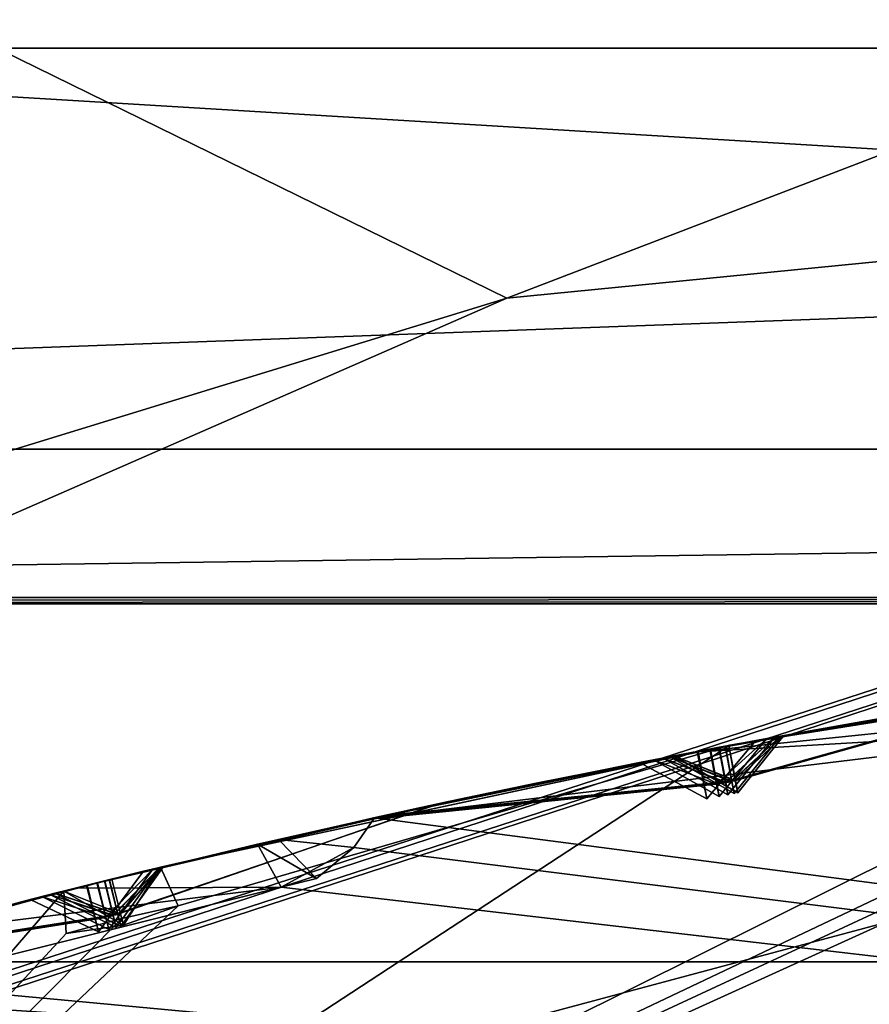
# Model space of a CAD drawing. Header units: millimetres. Extents: x -29 to 28.8, y -75.2 to 10.
# Tile 161 of 256: x -2.847 to -1.965, y -24.764 to -23.741. Entities that reach past the tile are written whole.
import ezdxf

# ---------------------------------------------------------------- set-up
doc = ezdxf.new("R2010")
doc.units = ezdxf.units.MM
doc.header["$LTSCALE"] = 88.413066
for name, color, linetype in [('103', 7, 'CONTINUOUS'), ('106', 7, 'CONTINUOUS'), ('16', 7, 'CONTINUOUS'), ('17', 7, 'CONTINUOUS'), ('2', 7, 'CONTINUOUS'), ('362', 7, 'CONTINUOUS'), ('381', 7, 'CONTINUOUS'), ('383', 7, 'CONTINUOUS'), ('388', 7, 'CONTINUOUS'), ('4', 7, 'CONTINUOUS'), ('401', 7, 'CONTINUOUS'), ('402', 7, 'CONTINUOUS'), ('404', 7, 'CONTINUOUS'), ('407', 7, 'CONTINUOUS'), ('410', 7, 'CONTINUOUS'), ('413', 7, 'CONTINUOUS'), ('557', 7, 'CONTINUOUS'), ('560', 7, 'CONTINUOUS'), ('561', 7, 'CONTINUOUS'), ('709', 7, 'CONTINUOUS'), ('710', 7, 'CONTINUOUS'), ('713', 7, 'CONTINUOUS'), ('716', 7, 'CONTINUOUS'), ('719', 7, 'CONTINUOUS'), ('721', 7, 'CONTINUOUS'), ('739', 7, 'CONTINUOUS'), ('740', 7, 'CONTINUOUS'), ('9', 7, 'CONTINUOUS')]:
    doc.layers.add(name, color=color, linetype=linetype)

msp = doc.modelspace()

# ---------------------------------------------------------------- linework, layer by layer
at = {"layer": '103', "linetype": 'CONTINUOUS'}
for points in [[(3.6, -24.7202, 24.4), (-3.6, -24.7202, 24.4), (3.445, -25.1956, 24.9), (3.6, -24.7202, 24.4)], [(3.445, -25.1956, 24.9), (-3.6, -24.7202, 24.4), (-3.445, -25.1956, 24.9), (3.445, -25.1956, 24.9)]]:
    msp.add_3dface(points, dxfattribs=at)
at = {"layer": '106', "linetype": 'CONTINUOUS'}
for points in [[(-3.6, -24.7202, 24.4), (3.6, -24.7202, 24.4), (-3.1385, -26.1407, -4.1), (-3.6, -24.7202, 24.4)], [(-3.1385, -26.1407, -4.1), (3.6, -24.7202, 24.4), (3.1385, -26.1407, -4.1), (-3.1385, -26.1407, -4.1)]]:
    msp.add_3dface(points, dxfattribs=at)
at = {"layer": '16', "linetype": 'CONTINUOUS'}
for points in [[(0, -23.8152, 123.3264), (-5.8214, -25.7171, 122.734), (-7.0445, -26.1041, 123.3264), (0, -23.8152, 123.3264)], [(0, -24.1572, 122.734), (-5.8214, -25.7171, 122.734), (0, -23.8152, 123.3264), (0, -24.1572, 122.734)], [(0, -24.1572, 122.734), (-3.4, -25.3389, 122.5), (-5.8214, -25.7171, 122.734), (0, -24.1572, 122.734)], [(0, -24.8, 122.5), (-3.4, -25.3389, 122.5), (0, -24.1572, 122.734), (0, -24.8, 122.5)]]:
    msp.add_3dface(points, dxfattribs=at)
at = {"layer": '17', "linetype": 'CONTINUOUS'}
for points in [[(-7.0534, -26.0918, 123.4125), (0, -23.8, 123.4125), (-7.0445, -26.1041, 123.3264), (-7.0534, -26.0918, 123.4125)], [(0, -23.8, 123.4125), (0, -23.8152, 123.3264), (-7.0445, -26.1041, 123.3264), (0, -23.8, 123.4125)]]:
    msp.add_3dface(points, dxfattribs=at)
at = {"layer": '2', "linetype": 'CONTINUOUS'}
for points in [[(0, -17.8, 159.4998), (-4.1712, -17.8, 158.8392), (0, -54.3, 159.5), (0, -17.8, 159.4998)], [(0, -54.3, 159.5), (-4.1712, -17.8, 158.8392), (-4.1703, -54.3, 158.8389), (0, -54.3, 159.5)]]:
    msp.add_3dface(points, dxfattribs=at)
at = {"layer": '362', "color": 7, "linetype": 'CONTINUOUS', "true_color": 0xe7d0ff}
for points in [[(-5.7009, -20.5294, 12.5), (5.7009, -23.7709, 12.5), (5.7009, -20.5294, 12.5), (-5.7009, -20.5294, 12.5)], [(-5.7009, -20.5294, 12.5), (-5.7009, -23.7709, 12.5), (5.7009, -23.7709, 12.5), (-5.7009, -20.5294, 12.5)]]:
    msp.add_3dface(points, dxfattribs=at)
at = {"layer": '381', "linetype": 'CONTINUOUS'}
for points in [[(-1.8147, -24.4441, -104.4), (-2.1477, -24.5023, -104.4), (-1.7845, -24.4649, -104.3747), (-1.8147, -24.4441, -104.4)], [(-1.7845, -24.4649, -104.3747), (-2.1477, -24.5023, -104.4), (-1.6997, -24.4758, -104.3514), (-1.7845, -24.4649, -104.3747)], [(-2.4788, -24.5703, -104.4), (3.3992, -25.3384, -103.9), (-1.6997, -24.4758, -104.3514), (-2.4788, -24.5703, -104.4)], [(-2.1477, -24.5023, -104.4), (-2.4788, -24.5703, -104.4), (-1.6997, -24.4758, -104.3514), (-2.1477, -24.5023, -104.4)], [(-2.5003, -24.6013, -104.3744), (3.3992, -25.3384, -103.9), (-2.4788, -24.5703, -104.4), (-2.5003, -24.6013, -104.3744)], [(-2.6003, -24.5978, -104.4), (-2.7897, -24.6435, -104.4), (-2.576, -24.6424, -104.3515), (-2.6003, -24.5978, -104.4)], [(-2.576, -24.6424, -104.3515), (3.3992, -25.3384, -103.9), (-2.5003, -24.6013, -104.3744), (-2.576, -24.6424, -104.3515)], [(-2.9794, -24.7433, -104.3514), (3.3992, -25.3384, -103.9), (-2.576, -24.6424, -104.3515), (-2.9794, -24.7433, -104.3514)], [(-2.9784, -24.6924, -104.4), (-2.9794, -24.7433, -104.3514), (-2.576, -24.6424, -104.3515), (-2.9784, -24.6924, -104.4)], [(-2.7897, -24.6435, -104.4), (-2.9784, -24.6924, -104.4), (-2.576, -24.6424, -104.3515), (-2.7897, -24.6435, -104.4)], [(-3.3992, -25.3384, -103.9), (3.3992, -25.3384, -103.9), (-2.9794, -24.7433, -104.3514), (-3.3992, -25.3384, -103.9)]]:
    msp.add_3dface(points, dxfattribs=at)
at = {"layer": '383', "linetype": 'CONTINUOUS'}
for points in [[(-0.2021, -24.3018, -114.4), (-0.2101, -24.3453, -114.4434), (-3.3992, -25.3384, -114.9), (-0.2021, -24.3018, -114.4)], [(-0.8072, -24.3284, -114.4), (-0.2021, -24.3018, -114.4), (-3.3992, -25.3384, -114.9), (-0.8072, -24.3284, -114.4)], [(1.1099, -24.3537, -114.4), (-3.3992, -25.3384, -114.9), (0.5061, -24.3111, -114.4), (1.1099, -24.3537, -114.4)], [(0.5061, -24.3111, -114.4), (-3.3992, -25.3384, -114.9), (-0.0899, -24.3437, -114.4433), (0.5061, -24.3111, -114.4)], [(-1.3957, -24.4286, -114.4433), (-0.8072, -24.3284, -114.4), (-3.3992, -25.3384, -114.9), (-1.3957, -24.4286, -114.4433)], [(-0.2101, -24.3453, -114.4434), (-0.1501, -24.3432, -114.4422), (-3.3992, -25.3384, -114.9), (-0.2101, -24.3453, -114.4434)], [(-3.3992, -25.3384, -114.9), (-0.1501, -24.3432, -114.4422), (-0.0899, -24.3437, -114.4433), (-3.3992, -25.3384, -114.9)], [(1.097, -24.3961, -114.4434), (-3.3992, -25.3384, -114.9), (1.1099, -24.3537, -114.4), (1.097, -24.3961, -114.4434)], [(1.1568, -24.4008, -114.4422), (-3.3992, -25.3384, -114.9), (1.097, -24.3961, -114.4434), (1.1568, -24.4008, -114.4422)], [(-1.5121, -24.3998, -114.4), (-1.5145, -24.4439, -114.4433), (-3.3992, -25.3384, -114.9), (-1.5121, -24.3998, -114.4)], [(-2.1096, -24.4951, -114.4), (-1.5121, -24.3998, -114.4), (-3.3992, -25.3384, -114.9), (-2.1096, -24.4951, -114.4)], [(1.2166, -24.4081, -114.4433), (-3.3992, -25.3384, -114.9), (1.1568, -24.4008, -114.4422), (1.2166, -24.4081, -114.4433)], [(1.8127, -24.4438, -114.4), (-3.3992, -25.3384, -114.9), (1.2166, -24.4081, -114.4433), (1.8127, -24.4438, -114.4)], [(-1.4554, -24.4352, -114.4424), (-1.3957, -24.4286, -114.4433), (-3.3992, -25.3384, -114.9), (-1.4554, -24.4352, -114.4424)], [(-1.5145, -24.4439, -114.4433), (-1.4554, -24.4352, -114.4424), (-3.3992, -25.3384, -114.9), (-1.5145, -24.4439, -114.4433)], [(2.4074, -24.5548, -114.4), (-3.3992, -25.3384, -114.9), (1.8127, -24.4438, -114.4), (2.4074, -24.5548, -114.4)], [(-2.6828, -24.6618, -114.4433), (-2.1096, -24.4951, -114.4), (-3.3992, -25.3384, -114.9), (-2.6828, -24.6618, -114.4433)], [(-2.7013, -24.6218, -114.4), (-2.1096, -24.4951, -114.4), (-2.6828, -24.6618, -114.4433), (-2.7013, -24.6218, -114.4)], [(2.3903, -24.5955, -114.4433), (-3.3992, -25.3384, -114.9), (2.4074, -24.5548, -114.4), (2.3903, -24.5955, -114.4433)], [(2.449, -24.6071, -114.4424), (-3.3992, -25.3384, -114.9), (2.3903, -24.5955, -114.4433), (2.449, -24.6071, -114.4424)], [(2.5074, -24.621, -114.4433), (-3.3992, -25.3384, -114.9), (2.449, -24.6071, -114.4424), (2.5074, -24.621, -114.4433)], [(3.0954, -24.7244, -114.4), (-3.3992, -25.3384, -114.9), (2.5074, -24.621, -114.4433), (3.0954, -24.7244, -114.4)], [(-2.8017, -24.6465, -114.4), (-2.7992, -24.6906, -114.4433), (-3.3992, -25.3384, -114.9), (-2.8017, -24.6465, -114.4)], [(-3.3845, -24.8093, -114.4), (-2.8017, -24.6465, -114.4), (-3.3992, -25.3384, -114.9), (-3.3845, -24.8093, -114.4)], [(-2.7414, -24.6751, -114.4424), (-2.6828, -24.6618, -114.4433), (-3.3992, -25.3384, -114.9), (-2.7414, -24.6751, -114.4424)], [(-2.7992, -24.6906, -114.4433), (-2.7414, -24.6751, -114.4424), (-3.3992, -25.3384, -114.9), (-2.7992, -24.6906, -114.4433)], [(3.3992, -25.3384, -114.9), (-3.3992, -25.3384, -114.9), (3.0954, -24.7244, -114.4), (3.3992, -25.3384, -114.9)]]:
    msp.add_3dface(points, dxfattribs=at)
at = {"layer": '388', "linetype": 'CONTINUOUS'}
for points in [[(-1.5121, -24.3998, -114.4), (-2.1096, -24.4951, -114.4), (-1.8206, -24.445, -113.8653), (-1.5121, -24.3998, -114.4)], [(-2.0538, -24.4849, -113.2635), (-1.7526, -24.4343, -112.7423), (-1.7636, -24.436, -113.7658), (-2.0538, -24.4849, -113.2635)], [(-2.1477, -24.5023, -104.4), (-1.8147, -24.4441, -104.4), (-1.9797, -24.4717, -104.6328), (-2.1477, -24.5023, -104.4)], [(-1.8191, -24.4448, -110.4531), (-2.1147, -24.4961, -110.9512), (-1.8271, -24.4461, -109.4767), (-1.8191, -24.4448, -110.4531)], [(-2.1109, -24.4954, -113.1647), (-2.1144, -24.496, -111.1452), (-1.8241, -24.4456, -111.6352), (-2.1109, -24.4954, -113.1647)], [(-1.81, -24.4433, -112.6438), (-2.1109, -24.4954, -113.1647), (-1.8241, -24.4456, -111.6352), (-1.81, -24.4433, -112.6438)], [(-1.8206, -24.445, -113.8653), (-2.1096, -24.4951, -114.4), (-2.1107, -24.4954, -113.3625), (-1.8206, -24.445, -113.8653)], [(-2.0828, -24.4902, -104.9528), (-1.8989, -24.4579, -104.69), (-1.7839, -24.4392, -105.3773), (-2.0828, -24.4902, -104.9528)], [(-2.0712, -24.4881, -106.8657), (-1.7813, -24.4388, -106.4221), (-1.7774, -24.4382, -107.315), (-2.0712, -24.4881, -106.8657)], [(-2.0629, -24.4865, -108.9063), (-1.7681, -24.4367, -108.4294), (-1.7688, -24.4368, -109.3822), (-2.0629, -24.4865, -108.9063)], [(-2.0572, -24.4855, -111.0481), (-1.7609, -24.4356, -110.549), (-1.7619, -24.4358, -111.5457), (-2.0572, -24.4855, -111.0481)], [(-1.8442, -24.4488, -105.4642), (-2.1306, -24.4991, -106.7755), (-2.1427, -24.5014, -105.0393), (-1.8442, -24.4488, -105.4642)], [(-1.8413, -24.4484, -106.3329), (-2.1306, -24.4991, -106.7755), (-1.8442, -24.4488, -105.4642), (-1.8413, -24.4484, -106.3329)], [(-1.836, -24.4475, -107.4068), (-2.1212, -24.4973, -108.8124), (-2.1299, -24.499, -106.9564), (-1.836, -24.4475, -107.4068)], [(-1.827, -24.446, -108.3363), (-2.1212, -24.4973, -108.8124), (-1.836, -24.4475, -107.4068), (-1.827, -24.446, -108.3363)], [(-1.8271, -24.4461, -109.4767), (-2.1147, -24.4961, -110.9512), (-2.1207, -24.4972, -109.0006), (-1.8271, -24.4461, -109.4767)], [(-2.1436, -24.5016, -104.8672), (-2.1477, -24.5023, -104.4), (-1.9797, -24.4717, -104.6328), (-2.1436, -24.5016, -104.8672)], [(-2.1096, -24.4951, -114.4), (-2.7013, -24.6218, -114.4), (-2.1107, -24.4954, -113.3625), (-2.1096, -24.4951, -114.4)], [(-2.1107, -24.4954, -113.3625), (-2.7013, -24.6218, -114.4), (-2.3979, -24.5528, -113.8647), (-2.1107, -24.4954, -113.3625)], [(-2.4132, -24.556, -112.6416), (-2.1144, -24.496, -111.1452), (-2.1109, -24.4954, -113.1647), (-2.4132, -24.556, -112.6416)], [(-2.402, -24.5536, -111.6367), (-2.1144, -24.496, -111.1452), (-2.4132, -24.556, -112.6416), (-2.402, -24.5536, -111.6367)], [(-2.1207, -24.4972, -109.0006), (-2.1147, -24.4961, -110.9512), (-2.411, -24.5556, -110.4537), (-2.1207, -24.4972, -109.0006)], [(-2.4788, -24.5703, -104.4), (-2.1477, -24.5023, -104.4), (-2.3108, -24.5345, -104.6332), (-2.4788, -24.5703, -104.4)], [(-2.1678, -24.5062, -113.2636), (-2.4544, -24.565, -113.7653), (-2.4697, -24.5683, -112.7403), (-2.1678, -24.5062, -113.2636)], [(-2.1719, -24.507, -111.0483), (-2.4591, -24.566, -111.5393), (-2.4669, -24.5677, -110.5521), (-2.1719, -24.507, -111.0483)], [(-2.4326, -24.5602, -105.4634), (-2.1427, -24.5014, -105.0393), (-2.4284, -24.5593, -106.3257), (-2.4326, -24.5602, -105.4634)], [(-2.1427, -24.5014, -105.0393), (-2.1306, -24.4991, -106.7755), (-2.4284, -24.5593, -106.3257), (-2.1427, -24.5014, -105.0393)], [(-2.4223, -24.558, -107.4142), (-2.1299, -24.499, -106.9564), (-2.4191, -24.5573, -108.3342), (-2.4223, -24.558, -107.4142)], [(-2.1299, -24.499, -106.9564), (-2.1212, -24.4973, -108.8124), (-2.4191, -24.5573, -108.3342), (-2.1299, -24.499, -106.9564)], [(-2.4106, -24.5555, -109.4783), (-2.1207, -24.4972, -109.0006), (-2.411, -24.5556, -110.4537), (-2.4106, -24.5555, -109.4783)], [(-2.1477, -24.5023, -104.4), (-2.1436, -24.5016, -104.8672), (-2.3108, -24.5345, -104.6332), (-2.1477, -24.5023, -104.4)], [(-2.2035, -24.5131, -104.9535), (-2.4926, -24.5734, -105.3765), (-2.3907, -24.5512, -104.691), (-2.2035, -24.5131, -104.9535)], [(-2.1891, -24.5103, -106.8662), (-2.481, -24.5708, -107.3229), (-2.4871, -24.5722, -106.4152), (-2.1891, -24.5103, -106.8662)], [(-2.1789, -24.5083, -108.9066), (-2.4684, -24.568, -109.3836), (-2.4767, -24.5699, -108.4277), (-2.1789, -24.5083, -108.9066)], [(-2.7092, -24.6237, -107.8717), (-2.4223, -24.558, -107.4142), (-2.4191, -24.5573, -108.3342), (-2.7092, -24.6237, -107.8717)], [(-2.7023, -24.622, -109.9663), (-2.4106, -24.5555, -109.4783), (-2.411, -24.5556, -110.4537), (-2.7023, -24.622, -109.9663)], [(-2.698, -24.621, -112.1487), (-2.402, -24.5536, -111.6367), (-2.4132, -24.556, -112.6416), (-2.698, -24.621, -112.1487)], [(-2.3907, -24.5512, -104.691), (-2.4926, -24.5734, -105.3765), (-2.5787, -24.5928, -104.4298), (-2.3907, -24.5512, -104.691)], [(-2.4684, -24.568, -109.3836), (-2.7595, -24.636, -109.8708), (-2.4767, -24.5699, -108.4277), (-2.4684, -24.568, -109.3836)], [(-2.7546, -24.6348, -112.0507), (-2.7591, -24.6359, -110.0621), (-2.4669, -24.5677, -110.5521), (-2.7546, -24.6348, -112.0507)], [(-2.4591, -24.566, -111.5393), (-2.7546, -24.6348, -112.0507), (-2.4669, -24.5677, -110.5521), (-2.4591, -24.566, -111.5393)], [(-2.4697, -24.5683, -112.7403), (-2.7516, -24.634, -114.29), (-2.7543, -24.6347, -112.2468), (-2.4697, -24.5683, -112.7403)], [(-2.4544, -24.565, -113.7653), (-2.7516, -24.634, -114.29), (-2.4697, -24.5683, -112.7403), (-2.4544, -24.565, -113.7653)], [(-2.7189, -24.626, -105.8917), (-2.4326, -24.5602, -105.4634), (-2.4284, -24.5593, -106.3257), (-2.7189, -24.626, -105.8917)], [(-2.4926, -24.5734, -105.3765), (-2.7782, -24.6406, -105.8037), (-2.5787, -24.5928, -104.4298), (-2.4926, -24.5734, -105.3765)], [(-2.4871, -24.5722, -106.4152), (-2.7672, -24.6379, -107.7795), (-2.7774, -24.6404, -105.9804), (-2.4871, -24.5722, -106.4152)], [(-2.481, -24.5708, -107.3229), (-2.7672, -24.6379, -107.7795), (-2.4871, -24.5722, -106.4152), (-2.481, -24.5708, -107.3229)], [(-2.4767, -24.5699, -108.4277), (-2.7595, -24.636, -109.8708), (-2.7666, -24.6378, -107.9643), (-2.4767, -24.5699, -108.4277)], [(-2.7897, -24.6435, -104.4), (-2.6003, -24.5978, -104.4), (-2.7782, -24.6406, -105.8037), (-2.7897, -24.6435, -104.4)], [(-2.5787, -24.5928, -104.4298), (-2.7782, -24.6406, -105.8037), (-2.6003, -24.5978, -104.4), (-2.5787, -24.5928, -104.4298)], [(-2.7774, -24.6404, -105.9804), (-2.7672, -24.6379, -107.7795), (-3.0622, -24.7152, -107.3131), (-2.7774, -24.6404, -105.9804)], [(-3.0561, -24.7135, -108.4363), (-2.7666, -24.6378, -107.9643), (-3.0517, -24.7123, -109.3837), (-3.0561, -24.7135, -108.4363)], [(-2.7666, -24.6378, -107.9643), (-2.7595, -24.636, -109.8708), (-3.0517, -24.7123, -109.3837), (-2.7666, -24.6378, -107.9643)], [(-3.0496, -24.7117, -111.5402), (-2.7591, -24.6359, -110.0621), (-2.7546, -24.6348, -112.0507), (-3.0496, -24.7117, -111.5402)], [(-3.0458, -24.7107, -110.5505), (-2.7591, -24.6359, -110.0621), (-3.0496, -24.7117, -111.5402), (-3.0458, -24.7107, -110.5505)], [(-2.7543, -24.6347, -112.2468), (-2.7516, -24.634, -114.29), (-3.047, -24.711, -113.7667), (-2.7543, -24.6347, -112.2468)], [(-3.0353, -24.7078, -112.7398), (-2.7543, -24.6347, -112.2468), (-3.047, -24.711, -113.7667), (-3.0353, -24.7078, -112.7398)], [(-2.8017, -24.6465, -114.4), (-3.3845, -24.8093, -114.4), (-3.1026, -24.7264, -113.8662), (-2.8017, -24.6465, -114.4)], [(-2.8109, -24.6488, -112.1488), (-3.091, -24.7232, -112.6407), (-3.1052, -24.7272, -111.6385), (-2.8109, -24.6488, -112.1488)], [(-2.8162, -24.6501, -109.9665), (-3.1024, -24.7264, -110.4543), (-3.1026, -24.7264, -109.4881), (-2.8162, -24.6501, -109.9665)], [(-2.7897, -24.6435, -104.4), (-2.7782, -24.6406, -105.8037), (-3.0716, -24.7178, -105.3709), (-2.7897, -24.6435, -104.4)], [(-2.9784, -24.6924, -104.4), (-2.7897, -24.6435, -104.4), (-3.0716, -24.7178, -105.3709), (-2.9784, -24.6924, -104.4)], [(-3.0647, -24.7159, -106.422), (-2.7774, -24.6404, -105.9804), (-3.0622, -24.7152, -107.3131), (-3.0647, -24.7159, -106.422)], [(-2.8366, -24.6553, -105.8922), (-3.1232, -24.7322, -106.3328), (-3.13, -24.7341, -105.4585), (-2.8366, -24.6553, -105.8922)], [(-2.8246, -24.6523, -107.872), (-3.1134, -24.7295, -108.3432), (-3.1195, -24.7312, -107.4046), (-2.8246, -24.6523, -107.872)]]:
    msp.add_3dface(points, dxfattribs=at)
at = {"layer": '4', "linetype": 'CONTINUOUS'}
for points in [[(0, -23.8, 127.5), (0, -23.8, 123.4125), (-7.0534, -26.0918, 123.4125), (0, -23.8, 127.5)], [(-2.3413, -24.0306, 127.6938), (0, -23.8, 127.5), (-7.0534, -26.0918, 123.4125), (-2.3413, -24.0306, 127.6938)], [(-4.6654, -24.7441, 128.2917), (-2.3413, -24.0306, 127.6938), (-7.0534, -26.0918, 123.4125), (-4.6654, -24.7441, 128.2917)]]:
    msp.add_3dface(points, dxfattribs=at)
at = {"layer": '401', "linetype": 'CONTINUOUS'}
for points in [[(-2.1109, -24.4954, -113.1647), (-1.7526, -24.4343, -112.7423), (-2.0538, -24.4849, -113.2635), (-2.1109, -24.4954, -113.1647)], [(-2.1109, -24.4954, -113.1647), (-1.81, -24.4433, -112.6438), (-1.7526, -24.4343, -112.7423), (-2.1109, -24.4954, -113.1647)], [(-2.1109, -24.4954, -113.1647), (-2.0538, -24.4849, -113.2635), (-2.1041, -24.5319, -113.1973), (-2.1109, -24.4954, -113.1647)], [(-2.1041, -24.5319, -113.1973), (-2.0538, -24.4849, -113.2635), (-2.1016, -24.5445, -113.2636), (-2.1041, -24.5319, -113.1973)], [(-2.4544, -24.565, -113.7653), (-2.1678, -24.5062, -113.2636), (-2.1107, -24.4954, -113.3625), (-2.4544, -24.565, -113.7653)], [(-2.4544, -24.565, -113.7653), (-2.1107, -24.4954, -113.3625), (-2.3979, -24.5528, -113.8647), (-2.4544, -24.565, -113.7653)], [(-2.1107, -24.4954, -113.3625), (-2.1678, -24.5062, -113.2636), (-2.104, -24.5317, -113.3303), (-2.1107, -24.4954, -113.3625)], [(-2.104, -24.5317, -113.3303), (-2.1678, -24.5062, -113.2636), (-2.1016, -24.5445, -113.2636), (-2.104, -24.5317, -113.3303)], [(-2.7013, -24.6218, -114.4), (-2.7516, -24.634, -114.29), (-2.3979, -24.5528, -113.8647), (-2.7013, -24.6218, -114.4)], [(-2.7516, -24.634, -114.29), (-2.4544, -24.565, -113.7653), (-2.3979, -24.5528, -113.8647), (-2.7516, -24.634, -114.29)], [(-2.7516, -24.634, -114.29), (-2.7013, -24.6218, -114.4), (-2.7427, -24.67, -114.3226), (-2.7516, -24.634, -114.29)], [(-2.7013, -24.6218, -114.4), (-2.7397, -24.6821, -114.4035), (-2.7427, -24.67, -114.3226), (-2.7013, -24.6218, -114.4)]]:
    msp.add_3dface(points, dxfattribs=at)
at = {"layer": '402', "linetype": 'CONTINUOUS'}
for points in [[(-2.7992, -24.6906, -114.4433), (-2.8017, -24.6465, -114.4), (-2.7397, -24.6821, -114.4035), (-2.7992, -24.6906, -114.4433)], [(-2.7992, -24.6906, -114.4433), (-2.7397, -24.6821, -114.4035), (-2.7414, -24.6751, -114.4424), (-2.7992, -24.6906, -114.4433)]]:
    msp.add_3dface(points, dxfattribs=at)
at = {"layer": '404', "linetype": 'CONTINUOUS'}
for points in [[(-1.7609, -24.4356, -110.549), (-2.0572, -24.4855, -111.0481), (-2.1147, -24.4961, -110.9512), (-1.7609, -24.4356, -110.549)], [(-1.7609, -24.4356, -110.549), (-2.1147, -24.4961, -110.9512), (-1.8191, -24.4448, -110.4531), (-1.7609, -24.4356, -110.549)], [(-2.1147, -24.4961, -110.9512), (-2.0572, -24.4855, -111.0481), (-2.1078, -24.5329, -110.9837), (-2.1147, -24.4961, -110.9512)], [(-2.0572, -24.4855, -111.0481), (-2.1054, -24.5452, -111.0482), (-2.1078, -24.5329, -110.9837), (-2.0572, -24.4855, -111.0481)], [(-2.4591, -24.566, -111.5393), (-2.1144, -24.496, -111.1452), (-2.402, -24.5536, -111.6367), (-2.4591, -24.566, -111.5393)], [(-2.4591, -24.566, -111.5393), (-2.1719, -24.507, -111.0483), (-2.1144, -24.496, -111.1452), (-2.4591, -24.566, -111.5393)], [(-2.1144, -24.496, -111.1452), (-2.1719, -24.507, -111.0483), (-2.1077, -24.5323, -111.1137), (-2.1144, -24.496, -111.1452)], [(-2.1719, -24.507, -111.0483), (-2.1054, -24.5452, -111.0482), (-2.1077, -24.5323, -111.1137), (-2.1719, -24.507, -111.0483)], [(-2.7546, -24.6348, -112.0507), (-2.4591, -24.566, -111.5393), (-2.402, -24.5536, -111.6367), (-2.7546, -24.6348, -112.0507)], [(-2.7546, -24.6348, -112.0507), (-2.402, -24.5536, -111.6367), (-2.698, -24.621, -112.1487), (-2.7546, -24.6348, -112.0507)], [(-2.7546, -24.6348, -112.0507), (-2.698, -24.621, -112.1487), (-2.7456, -24.6709, -112.0833), (-2.7546, -24.6348, -112.0507)], [(-2.7456, -24.6709, -112.0833), (-2.698, -24.621, -112.1487), (-2.7425, -24.6833, -112.1488), (-2.7456, -24.6709, -112.0833)], [(-2.7543, -24.6347, -112.2468), (-3.0353, -24.7078, -112.7398), (-3.091, -24.7232, -112.6407), (-2.7543, -24.6347, -112.2468)], [(-2.7543, -24.6347, -112.2468), (-3.091, -24.7232, -112.6407), (-2.8109, -24.6488, -112.1488), (-2.7543, -24.6347, -112.2468)], [(-2.7543, -24.6347, -112.2468), (-2.8109, -24.6488, -112.1488), (-2.7455, -24.6706, -112.2149), (-2.7543, -24.6347, -112.2468)], [(-2.7455, -24.6706, -112.2149), (-2.8109, -24.6488, -112.1488), (-2.7425, -24.6833, -112.1488), (-2.7455, -24.6706, -112.2149)]]:
    msp.add_3dface(points, dxfattribs=at)
at = {"layer": '407', "linetype": 'CONTINUOUS'}
for points in [[(-1.7681, -24.4367, -108.4294), (-2.1212, -24.4973, -108.8124), (-1.827, -24.446, -108.3363), (-1.7681, -24.4367, -108.4294)], [(-1.7681, -24.4367, -108.4294), (-2.0629, -24.4865, -108.9063), (-2.1212, -24.4973, -108.8124), (-1.7681, -24.4367, -108.4294)], [(-2.1212, -24.4973, -108.8124), (-2.0629, -24.4865, -108.9063), (-2.1142, -24.5342, -108.8441), (-2.1212, -24.4973, -108.8124)], [(-2.0629, -24.4865, -108.9063), (-2.1117, -24.5464, -108.9065), (-2.1142, -24.5342, -108.8441), (-2.0629, -24.4865, -108.9063)], [(-2.1207, -24.4972, -109.0006), (-2.4106, -24.5555, -109.4783), (-2.4684, -24.568, -109.3836), (-2.1207, -24.4972, -109.0006)], [(-2.1207, -24.4972, -109.0006), (-2.4684, -24.568, -109.3836), (-2.1789, -24.5083, -108.9066), (-2.1207, -24.4972, -109.0006)], [(-2.1207, -24.4972, -109.0006), (-2.1789, -24.5083, -108.9066), (-2.114, -24.5334, -108.9703), (-2.1207, -24.4972, -109.0006)], [(-2.114, -24.5334, -108.9703), (-2.1789, -24.5083, -108.9066), (-2.1117, -24.5464, -108.9065), (-2.114, -24.5334, -108.9703)], [(-2.4106, -24.5555, -109.4783), (-2.7595, -24.636, -109.8708), (-2.4684, -24.568, -109.3836), (-2.4106, -24.5555, -109.4783)], [(-2.4106, -24.5555, -109.4783), (-2.7023, -24.622, -109.9663), (-2.7595, -24.636, -109.8708), (-2.4106, -24.5555, -109.4783)], [(-2.7595, -24.636, -109.8708), (-2.7023, -24.622, -109.9663), (-2.7504, -24.6724, -109.903), (-2.7595, -24.636, -109.8708)], [(-2.7023, -24.622, -109.9663), (-2.7473, -24.6845, -109.9664), (-2.7504, -24.6724, -109.903), (-2.7023, -24.622, -109.9663)], [(-3.1024, -24.7264, -110.4543), (-2.8162, -24.6501, -109.9665), (-2.7591, -24.6359, -110.0621), (-3.1024, -24.7264, -110.4543)], [(-3.1024, -24.7264, -110.4543), (-2.7591, -24.6359, -110.0621), (-3.0458, -24.7107, -110.5505), (-3.1024, -24.7264, -110.4543)], [(-2.7591, -24.6359, -110.0621), (-2.8162, -24.6501, -109.9665), (-2.7503, -24.6717, -110.0311), (-2.7591, -24.6359, -110.0621)], [(-2.8162, -24.6501, -109.9665), (-2.7473, -24.6845, -109.9664), (-2.7503, -24.6717, -110.0311), (-2.8162, -24.6501, -109.9665)]]:
    msp.add_3dface(points, dxfattribs=at)
at = {"layer": '410', "linetype": 'CONTINUOUS'}
for points in [[(-1.7813, -24.4388, -106.4221), (-2.0712, -24.4881, -106.8657), (-2.1306, -24.4991, -106.7755), (-1.7813, -24.4388, -106.4221)], [(-1.7813, -24.4388, -106.4221), (-2.1306, -24.4991, -106.7755), (-1.8413, -24.4484, -106.3329), (-1.7813, -24.4388, -106.4221)], [(-2.1306, -24.4991, -106.7755), (-2.0712, -24.4881, -106.8657), (-2.1236, -24.5355, -106.8052), (-2.1306, -24.4991, -106.7755)], [(-2.0712, -24.4881, -106.8657), (-2.121, -24.5482, -106.8659), (-2.1236, -24.5355, -106.8052), (-2.0712, -24.4881, -106.8657)], [(-2.1299, -24.499, -106.9564), (-2.481, -24.5708, -107.3229), (-2.1891, -24.5103, -106.8662), (-2.1299, -24.499, -106.9564)], [(-2.1299, -24.499, -106.9564), (-2.4223, -24.558, -107.4142), (-2.481, -24.5708, -107.3229), (-2.1299, -24.499, -106.9564)], [(-2.1299, -24.499, -106.9564), (-2.1891, -24.5103, -106.8662), (-2.121, -24.5482, -106.8659), (-2.1299, -24.499, -106.9564)], [(-2.4223, -24.558, -107.4142), (-2.7672, -24.6379, -107.7795), (-2.481, -24.5708, -107.3229), (-2.4223, -24.558, -107.4142)], [(-2.4223, -24.558, -107.4142), (-2.7092, -24.6237, -107.8717), (-2.7672, -24.6379, -107.7795), (-2.4223, -24.558, -107.4142)], [(-2.7672, -24.6379, -107.7795), (-2.7092, -24.6237, -107.8717), (-2.7581, -24.6741, -107.8103), (-2.7672, -24.6379, -107.7795)], [(-2.7092, -24.6237, -107.8717), (-2.7549, -24.6864, -107.8718), (-2.7581, -24.6741, -107.8103), (-2.7092, -24.6237, -107.8717)], [(-2.7666, -24.6378, -107.9643), (-3.1134, -24.7295, -108.3432), (-2.8246, -24.6523, -107.872), (-2.7666, -24.6378, -107.9643)], [(-2.7666, -24.6378, -107.9643), (-3.0561, -24.7135, -108.4363), (-3.1134, -24.7295, -108.3432), (-2.7666, -24.6378, -107.9643)], [(-2.7666, -24.6378, -107.9643), (-2.8246, -24.6523, -107.872), (-2.7549, -24.6864, -107.8718), (-2.7666, -24.6378, -107.9643)]]:
    msp.add_3dface(points, dxfattribs=at)
at = {"layer": '413', "linetype": 'CONTINUOUS'}
for points in [[(-1.8147, -24.4441, -104.4), (-1.8989, -24.4579, -104.69), (-1.9797, -24.4717, -104.6328), (-1.8147, -24.4441, -104.4)], [(-1.8989, -24.4579, -104.69), (-2.0828, -24.4902, -104.9528), (-1.9797, -24.4717, -104.6328), (-1.8989, -24.4579, -104.69)], [(-2.0828, -24.4902, -104.9528), (-2.1436, -24.5016, -104.8672), (-1.9797, -24.4717, -104.6328), (-2.0828, -24.4902, -104.9528)], [(-2.0828, -24.4902, -104.9528), (-2.1338, -24.5506, -104.9531), (-2.1436, -24.5016, -104.8672), (-2.0828, -24.4902, -104.9528)], [(-2.1427, -24.5014, -105.0393), (-2.4926, -24.5734, -105.3765), (-2.2035, -24.5131, -104.9535), (-2.1427, -24.5014, -105.0393)], [(-2.1427, -24.5014, -105.0393), (-2.4326, -24.5602, -105.4634), (-2.4926, -24.5734, -105.3765), (-2.1427, -24.5014, -105.0393)], [(-2.1427, -24.5014, -105.0393), (-2.2035, -24.5131, -104.9535), (-2.1338, -24.5506, -104.9531), (-2.1427, -24.5014, -105.0393)], [(-2.4326, -24.5602, -105.4634), (-2.7782, -24.6406, -105.8037), (-2.4926, -24.5734, -105.3765), (-2.4326, -24.5602, -105.4634)], [(-2.4326, -24.5602, -105.4634), (-2.7189, -24.626, -105.8917), (-2.7782, -24.6406, -105.8037), (-2.4326, -24.5602, -105.4634)], [(-2.7189, -24.626, -105.8917), (-2.7657, -24.689, -105.892), (-2.7782, -24.6406, -105.8037), (-2.7189, -24.626, -105.8917)], [(-2.7774, -24.6404, -105.9804), (-3.1232, -24.7322, -106.3328), (-2.8366, -24.6553, -105.8922), (-2.7774, -24.6404, -105.9804)], [(-2.7774, -24.6404, -105.9804), (-3.0647, -24.7159, -106.422), (-3.1232, -24.7322, -106.3328), (-2.7774, -24.6404, -105.9804)], [(-2.7774, -24.6404, -105.9804), (-2.8366, -24.6553, -105.8922), (-2.7657, -24.689, -105.892), (-2.7774, -24.6404, -105.9804)]]:
    msp.add_3dface(points, dxfattribs=at)
at = {"layer": '557', "linetype": 'CONTINUOUS'}
for points in [[(-1.8206, -24.445, -113.8653), (-2.1107, -24.4954, -113.3625), (-1.7636, -24.436, -113.7658), (-1.8206, -24.445, -113.8653)], [(-1.7636, -24.436, -113.7658), (-2.1107, -24.4954, -113.3625), (-2.104, -24.5317, -113.3303), (-1.7636, -24.436, -113.7658)], [(-2.0538, -24.4849, -113.2635), (-1.7636, -24.436, -113.7658), (-2.104, -24.5317, -113.3303), (-2.0538, -24.4849, -113.2635)], [(-2.1016, -24.5445, -113.2636), (-2.0538, -24.4849, -113.2635), (-2.104, -24.5317, -113.3303), (-2.1016, -24.5445, -113.2636)], [(-2.4697, -24.5683, -112.7403), (-2.4132, -24.556, -112.6416), (-2.1109, -24.4954, -113.1647), (-2.4697, -24.5683, -112.7403)], [(-2.4697, -24.5683, -112.7403), (-2.1109, -24.4954, -113.1647), (-2.1041, -24.5319, -113.1973), (-2.4697, -24.5683, -112.7403)], [(-2.1678, -24.5062, -113.2636), (-2.4697, -24.5683, -112.7403), (-2.1041, -24.5319, -113.1973), (-2.1678, -24.5062, -113.2636)], [(-2.1678, -24.5062, -113.2636), (-2.1041, -24.5319, -113.1973), (-2.1016, -24.5445, -113.2636), (-2.1678, -24.5062, -113.2636)], [(-2.4697, -24.5683, -112.7403), (-2.7543, -24.6347, -112.2468), (-2.4132, -24.556, -112.6416), (-2.4697, -24.5683, -112.7403)], [(-2.4132, -24.556, -112.6416), (-2.7543, -24.6347, -112.2468), (-2.7455, -24.6706, -112.2149), (-2.4132, -24.556, -112.6416)], [(-2.698, -24.621, -112.1487), (-2.4132, -24.556, -112.6416), (-2.7455, -24.6706, -112.2149), (-2.698, -24.621, -112.1487)], [(-2.698, -24.621, -112.1487), (-2.7455, -24.6706, -112.2149), (-2.7425, -24.6833, -112.1488), (-2.698, -24.621, -112.1487)], [(-3.1052, -24.7272, -111.6385), (-3.0496, -24.7117, -111.5402), (-2.7546, -24.6348, -112.0507), (-3.1052, -24.7272, -111.6385)], [(-3.1052, -24.7272, -111.6385), (-2.7546, -24.6348, -112.0507), (-2.7456, -24.6709, -112.0833), (-3.1052, -24.7272, -111.6385)], [(-2.8109, -24.6488, -112.1488), (-3.1052, -24.7272, -111.6385), (-2.7456, -24.6709, -112.0833), (-2.8109, -24.6488, -112.1488)], [(-2.7425, -24.6833, -112.1488), (-2.8109, -24.6488, -112.1488), (-2.7456, -24.6709, -112.0833), (-2.7425, -24.6833, -112.1488)]]:
    msp.add_3dface(points, dxfattribs=at)
at = {"layer": '560', "linetype": 'CONTINUOUS'}
for points in [[(-3.047, -24.711, -113.7667), (-2.7516, -24.634, -114.29), (-3.1026, -24.7264, -113.8662), (-3.047, -24.711, -113.7667)], [(-3.1026, -24.7264, -113.8662), (-2.7516, -24.634, -114.29), (-2.7427, -24.67, -114.3226), (-3.1026, -24.7264, -113.8662)], [(-2.8017, -24.6465, -114.4), (-3.1026, -24.7264, -113.8662), (-2.7427, -24.67, -114.3226), (-2.8017, -24.6465, -114.4)], [(-2.7427, -24.67, -114.3226), (-2.7397, -24.6821, -114.4035), (-2.8017, -24.6465, -114.4), (-2.7427, -24.67, -114.3226)]]:
    msp.add_3dface(points, dxfattribs=at)
at = {"layer": '561', "linetype": 'CONTINUOUS'}
for points in [[(-2.6828, -24.6618, -114.4433), (-2.7397, -24.6821, -114.4035), (-2.7013, -24.6218, -114.4), (-2.6828, -24.6618, -114.4433)], [(-2.7397, -24.6821, -114.4035), (-2.6828, -24.6618, -114.4433), (-2.7414, -24.6751, -114.4424), (-2.7397, -24.6821, -114.4035)]]:
    msp.add_3dface(points, dxfattribs=at)
at = {"layer": '709', "linetype": 'CONTINUOUS'}
for points in [[(-2.5787, -24.5928, -104.4298), (-2.6003, -24.5978, -104.4), (-2.5393, -24.6333, -104.4079), (-2.5787, -24.5928, -104.4298)], [(-2.6003, -24.5978, -104.4), (-2.576, -24.6424, -104.3515), (-2.5393, -24.6333, -104.4079), (-2.6003, -24.5978, -104.4)], [(-2.576, -24.6424, -104.3515), (-2.5003, -24.6013, -104.3744), (-2.5393, -24.6333, -104.4079), (-2.576, -24.6424, -104.3515)]]:
    msp.add_3dface(points, dxfattribs=at)
at = {"layer": '710', "linetype": 'CONTINUOUS'}
for points in [[(-2.0828, -24.4902, -104.9528), (-1.7839, -24.4392, -105.3773), (-2.1427, -24.5014, -105.0393), (-2.0828, -24.4902, -104.9528)], [(-1.7839, -24.4392, -105.3773), (-1.8442, -24.4488, -105.4642), (-2.1427, -24.5014, -105.0393), (-1.7839, -24.4392, -105.3773)], [(-2.1427, -24.5014, -105.0393), (-2.1338, -24.5506, -104.9531), (-2.0828, -24.4902, -104.9528), (-2.1427, -24.5014, -105.0393)], [(-2.2035, -24.5131, -104.9535), (-2.3907, -24.5512, -104.691), (-2.1436, -24.5016, -104.8672), (-2.2035, -24.5131, -104.9535)], [(-2.3108, -24.5345, -104.6332), (-2.1436, -24.5016, -104.8672), (-2.3907, -24.5512, -104.691), (-2.3108, -24.5345, -104.6332)], [(-2.1338, -24.5506, -104.9531), (-2.2035, -24.5131, -104.9535), (-2.1436, -24.5016, -104.8672), (-2.1338, -24.5506, -104.9531)], [(-2.4788, -24.5703, -104.4), (-2.3108, -24.5345, -104.6332), (-2.3907, -24.5512, -104.691), (-2.4788, -24.5703, -104.4)], [(-2.4788, -24.5703, -104.4), (-2.3907, -24.5512, -104.691), (-2.5787, -24.5928, -104.4298), (-2.4788, -24.5703, -104.4)], [(-2.5003, -24.6013, -104.3744), (-2.4788, -24.5703, -104.4), (-2.5787, -24.5928, -104.4298), (-2.5003, -24.6013, -104.3744)], [(-2.5003, -24.6013, -104.3744), (-2.5787, -24.5928, -104.4298), (-2.5393, -24.6333, -104.4079), (-2.5003, -24.6013, -104.3744)]]:
    msp.add_3dface(points, dxfattribs=at)
at = {"layer": '713', "linetype": 'CONTINUOUS'}
for points in [[(-1.7774, -24.4382, -107.315), (-1.836, -24.4475, -107.4068), (-2.1299, -24.499, -106.9564), (-1.7774, -24.4382, -107.315)], [(-2.0712, -24.4881, -106.8657), (-1.7774, -24.4382, -107.315), (-2.1299, -24.499, -106.9564), (-2.0712, -24.4881, -106.8657)], [(-2.121, -24.5482, -106.8659), (-2.0712, -24.4881, -106.8657), (-2.1299, -24.499, -106.9564), (-2.121, -24.5482, -106.8659)], [(-2.4871, -24.5722, -106.4152), (-2.1306, -24.4991, -106.7755), (-2.1236, -24.5355, -106.8052), (-2.4871, -24.5722, -106.4152)], [(-2.4284, -24.5593, -106.3257), (-2.1306, -24.4991, -106.7755), (-2.4871, -24.5722, -106.4152), (-2.4284, -24.5593, -106.3257)], [(-2.1891, -24.5103, -106.8662), (-2.4871, -24.5722, -106.4152), (-2.1236, -24.5355, -106.8052), (-2.1891, -24.5103, -106.8662)], [(-2.1891, -24.5103, -106.8662), (-2.1236, -24.5355, -106.8052), (-2.121, -24.5482, -106.8659), (-2.1891, -24.5103, -106.8662)], [(-2.4284, -24.5593, -106.3257), (-2.4871, -24.5722, -106.4152), (-2.7774, -24.6404, -105.9804), (-2.4284, -24.5593, -106.3257)], [(-2.7189, -24.626, -105.8917), (-2.4284, -24.5593, -106.3257), (-2.7774, -24.6404, -105.9804), (-2.7189, -24.626, -105.8917)], [(-2.7657, -24.689, -105.892), (-2.7189, -24.626, -105.8917), (-2.7774, -24.6404, -105.9804), (-2.7657, -24.689, -105.892)], [(-2.8366, -24.6553, -105.8922), (-3.13, -24.7341, -105.4585), (-2.7782, -24.6406, -105.8037), (-2.8366, -24.6553, -105.8922)], [(-3.0716, -24.7178, -105.3709), (-2.7782, -24.6406, -105.8037), (-3.13, -24.7341, -105.4585), (-3.0716, -24.7178, -105.3709)], [(-2.8366, -24.6553, -105.8922), (-2.7782, -24.6406, -105.8037), (-2.7657, -24.689, -105.892), (-2.8366, -24.6553, -105.8922)]]:
    msp.add_3dface(points, dxfattribs=at)
at = {"layer": '716', "linetype": 'CONTINUOUS'}
for points in [[(-1.7688, -24.4368, -109.3822), (-1.8271, -24.4461, -109.4767), (-2.1207, -24.4972, -109.0006), (-1.7688, -24.4368, -109.3822)], [(-1.7688, -24.4368, -109.3822), (-2.1207, -24.4972, -109.0006), (-2.114, -24.5334, -108.9703), (-1.7688, -24.4368, -109.3822)], [(-2.0629, -24.4865, -108.9063), (-1.7688, -24.4368, -109.3822), (-2.114, -24.5334, -108.9703), (-2.0629, -24.4865, -108.9063)], [(-2.0629, -24.4865, -108.9063), (-2.114, -24.5334, -108.9703), (-2.1117, -24.5464, -108.9065), (-2.0629, -24.4865, -108.9063)], [(-2.4767, -24.5699, -108.4277), (-2.1212, -24.4973, -108.8124), (-2.1142, -24.5342, -108.8441), (-2.4767, -24.5699, -108.4277)], [(-2.4191, -24.5573, -108.3342), (-2.1212, -24.4973, -108.8124), (-2.4767, -24.5699, -108.4277), (-2.4191, -24.5573, -108.3342)], [(-2.1789, -24.5083, -108.9066), (-2.4767, -24.5699, -108.4277), (-2.1142, -24.5342, -108.8441), (-2.1789, -24.5083, -108.9066)], [(-2.1117, -24.5464, -108.9065), (-2.1789, -24.5083, -108.9066), (-2.1142, -24.5342, -108.8441), (-2.1117, -24.5464, -108.9065)], [(-2.4191, -24.5573, -108.3342), (-2.4767, -24.5699, -108.4277), (-2.7666, -24.6378, -107.9643), (-2.4191, -24.5573, -108.3342)], [(-2.7092, -24.6237, -107.8717), (-2.4191, -24.5573, -108.3342), (-2.7666, -24.6378, -107.9643), (-2.7092, -24.6237, -107.8717)], [(-2.7092, -24.6237, -107.8717), (-2.7666, -24.6378, -107.9643), (-2.7549, -24.6864, -107.8718), (-2.7092, -24.6237, -107.8717)], [(-3.0622, -24.7152, -107.3131), (-2.7672, -24.6379, -107.7795), (-3.1195, -24.7312, -107.4046), (-3.0622, -24.7152, -107.3131)], [(-3.1195, -24.7312, -107.4046), (-2.7672, -24.6379, -107.7795), (-2.7581, -24.6741, -107.8103), (-3.1195, -24.7312, -107.4046)], [(-2.8246, -24.6523, -107.872), (-3.1195, -24.7312, -107.4046), (-2.7581, -24.6741, -107.8103), (-2.8246, -24.6523, -107.872)], [(-2.7549, -24.6864, -107.8718), (-2.8246, -24.6523, -107.872), (-2.7581, -24.6741, -107.8103), (-2.7549, -24.6864, -107.8718)]]:
    msp.add_3dface(points, dxfattribs=at)
at = {"layer": '719', "linetype": 'CONTINUOUS'}
for points in [[(-1.7619, -24.4358, -111.5457), (-2.1144, -24.496, -111.1452), (-2.1077, -24.5323, -111.1137), (-1.7619, -24.4358, -111.5457)], [(-2.1144, -24.496, -111.1452), (-1.7619, -24.4358, -111.5457), (-1.8241, -24.4456, -111.6352), (-2.1144, -24.496, -111.1452)], [(-2.0572, -24.4855, -111.0481), (-1.7619, -24.4358, -111.5457), (-2.1077, -24.5323, -111.1137), (-2.0572, -24.4855, -111.0481)], [(-2.1054, -24.5452, -111.0482), (-2.0572, -24.4855, -111.0481), (-2.1077, -24.5323, -111.1137), (-2.1054, -24.5452, -111.0482)], [(-2.4669, -24.5677, -110.5521), (-2.1147, -24.4961, -110.9512), (-2.1078, -24.5329, -110.9837), (-2.4669, -24.5677, -110.5521)], [(-2.411, -24.5556, -110.4537), (-2.1147, -24.4961, -110.9512), (-2.4669, -24.5677, -110.5521), (-2.411, -24.5556, -110.4537)], [(-2.1719, -24.507, -111.0483), (-2.4669, -24.5677, -110.5521), (-2.1078, -24.5329, -110.9837), (-2.1719, -24.507, -111.0483)], [(-2.1719, -24.507, -111.0483), (-2.1078, -24.5329, -110.9837), (-2.1054, -24.5452, -111.0482), (-2.1719, -24.507, -111.0483)], [(-2.7591, -24.6359, -110.0621), (-2.411, -24.5556, -110.4537), (-2.4669, -24.5677, -110.5521), (-2.7591, -24.6359, -110.0621)], [(-2.411, -24.5556, -110.4537), (-2.7591, -24.6359, -110.0621), (-2.7503, -24.6717, -110.0311), (-2.411, -24.5556, -110.4537)], [(-2.7023, -24.622, -109.9663), (-2.411, -24.5556, -110.4537), (-2.7503, -24.6717, -110.0311), (-2.7023, -24.622, -109.9663)], [(-2.7473, -24.6845, -109.9664), (-2.7023, -24.622, -109.9663), (-2.7503, -24.6717, -110.0311), (-2.7473, -24.6845, -109.9664)], [(-3.1026, -24.7264, -109.4881), (-2.7595, -24.636, -109.8708), (-2.7504, -24.6724, -109.903), (-3.1026, -24.7264, -109.4881)], [(-3.0517, -24.7123, -109.3837), (-2.7595, -24.636, -109.8708), (-3.1026, -24.7264, -109.4881), (-3.0517, -24.7123, -109.3837)], [(-2.8162, -24.6501, -109.9665), (-3.1026, -24.7264, -109.4881), (-2.7504, -24.6724, -109.903), (-2.8162, -24.6501, -109.9665)], [(-2.8162, -24.6501, -109.9665), (-2.7504, -24.6724, -109.903), (-2.7473, -24.6845, -109.9664), (-2.8162, -24.6501, -109.9665)]]:
    msp.add_3dface(points, dxfattribs=at)
at = {"layer": '721', "linetype": 'CONTINUOUS'}
for points in [[(5.7009, -23.7709, 12.5), (-5.7196, -24.1874, 12.3396), (5.7196, -24.1874, 12.3396), (5.7009, -23.7709, 12.5)], [(-5.7009, -23.7709, 12.5), (-5.7196, -24.1874, 12.3396), (5.7009, -23.7709, 12.5), (-5.7009, -23.7709, 12.5)], [(-5.7453, -24.3482, 11.9825), (5.7453, -24.3482, 11.9825), (5.7196, -24.1874, 12.3396), (-5.7453, -24.3482, 11.9825)], [(-5.7196, -24.1874, 12.3396), (-5.7453, -24.3482, 11.9825), (5.7196, -24.1874, 12.3396), (-5.7196, -24.1874, 12.3396)]]:
    msp.add_3dface(points, dxfattribs=at)
at = {"layer": '739', "linetype": 'CONTINUOUS'}
for points in [[(-4.6661, -23.7117, 8.3929), (5.75, -24.3415, 11.75), (-5.75, -24.3415, 11.75), (-4.6661, -23.7117, 8.3929)], [(4.6661, -23.7117, 8.3929), (5.75, -24.3415, 11.75), (-4.6661, -23.7117, 8.3929), (4.6661, -23.7117, 8.3929)]]:
    msp.add_3dface(points, dxfattribs=at)
at = {"layer": '740', "linetype": 'CONTINUOUS'}
for points in [[(-5.75, -24.3415, 11.75), (5.75, -24.3415, 11.75), (-5.7477, -24.3449, 11.8663), (-5.75, -24.3415, 11.75)], [(5.75, -24.3415, 11.75), (-5.7453, -24.3482, 11.9825), (-5.7477, -24.3449, 11.8663), (5.75, -24.3415, 11.75)], [(-5.7453, -24.3482, 11.9825), (5.75, -24.3415, 11.75), (5.7453, -24.3482, 11.9825), (-5.7453, -24.3482, 11.9825)]]:
    msp.add_3dface(points, dxfattribs=at)
at = {"layer": '9', "linetype": 'CONTINUOUS'}
for points in [[(0, -23.1321, 129.9961), (-2.3413, -24.0306, 127.6938), (-3.2286, -23.5952, 130.345), (0, -23.1321, 129.9961)], [(0, -23.8, 127.5), (-2.3413, -24.0306, 127.6938), (0, -23.1321, 129.9961), (0, -23.8, 127.5)], [(-2.3413, -24.0306, 127.6938), (-4.6654, -24.7441, 128.2917), (-3.2286, -23.5952, 130.345), (-2.3413, -24.0306, 127.6938)]]:
    msp.add_3dface(points, dxfattribs=at)

doc.saveas('drawing.dxf')
